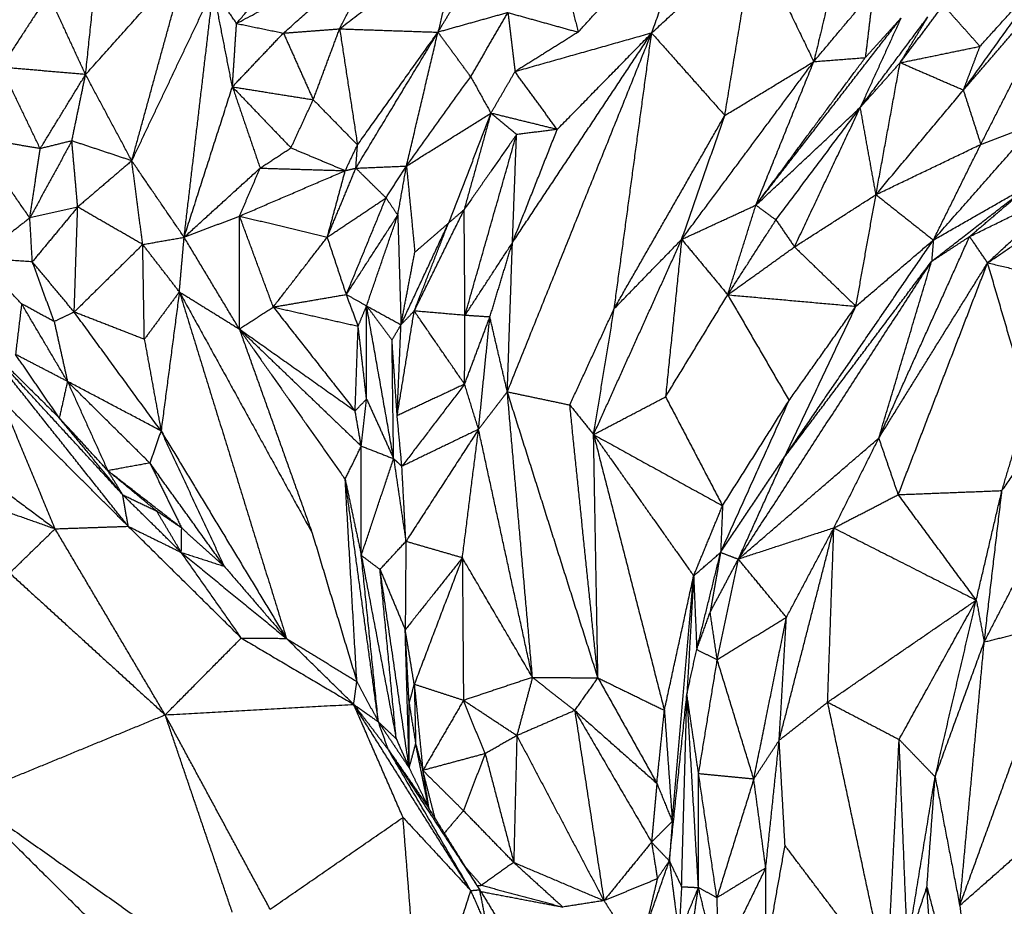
# Model space of a CAD drawing. Header units: millimetres. Extents: x 37.9 to 74.1, y 0 to 92.1.
# Tile 30 of 51: x 56 to 59.4, y 70.1 to 73.1. Entities that reach past the tile are written whole.
import ezdxf

# ---------------------------------------------------------------- set-up
doc = ezdxf.new("R2010")
doc.units = ezdxf.units.MM
doc.header["$MEASUREMENT"] = 0
doc.layers.add('Make2D$visible$lines', color=7, linetype='Continuous', true_color=0x000000)

msp = doc.modelspace()

# ---------------------------------------------------------------- linework, layer by layer
at = {"layer": 'Make2D$visible$lines'}
for points in [[(58.981, 74.0928), (58.8481, 73.5368), (58.7152, 72.9808)], [(56.7405, 73.1113), (56.9404, 73.3454), (57.1403, 73.5795)], [(57.9093, 73.0816), (58.1187, 73.3126), (58.3281, 73.5437)], [(58.1606, 73.0785), (58.2444, 73.3111), (58.3281, 73.5437)], [(56.2241, 72.9366), (56.2528, 73.2093), (56.2815, 73.482)], [(57.0931, 73.0929), (57.301, 73.2531), (57.5088, 73.4134)], [(57.5088, 73.4134), (57.4692, 73.2474), (57.4296, 73.0814)], [(58.1606, 73.0785), (58.3358, 73.2408), (58.511, 73.403)], [(58.4109, 72.7968), (58.461, 73.0999), (58.511, 73.403)], [(58.511, 73.403), (58.6131, 73.1919), (58.7152, 72.9808)], [(56.7405, 73.1113), (56.9886, 73.2428), (57.2367, 73.3743)], [(56.9009, 73.0784), (57.0679, 73.2256), (57.2349, 73.3727)], [(57.0931, 73.0929), (57.1649, 73.2336), (57.2367, 73.3743)], [(56.2241, 72.9366), (56.3969, 73.1294), (56.5696, 73.3222)], [(56.3822, 72.6417), (56.4759, 72.9819), (56.5696, 73.3222)], [(59.2269, 72.8829), (59.4157, 73.102), (59.6045, 73.3212)], [(59.2269, 72.8829), (59.3795, 73.0952), (59.532, 73.3075)], [(59.2838, 73.0331), (59.4079, 73.1703), (59.532, 73.3075)], [(59.2865, 72.6979), (59.4455, 73.0095), (59.6045, 73.3212)], [(56.3822, 72.6417), (56.5216, 72.9351), (56.6611, 73.2286)], [(56.5612, 72.3804), (56.6111, 72.8045), (56.6611, 73.2286)], [(56.7405, 73.1113), (56.7008, 73.17), (56.6611, 73.2286)], [(56.7264, 72.8946), (56.6937, 73.0616), (56.6611, 73.2286)], [(57.4296, 73.0814), (57.4751, 73.157), (57.5205, 73.2326)], [(57.8701, 73.2379), (57.8897, 73.1598), (57.9093, 73.0816)], [(56.0974, 73.2105), (56.0163, 73.0861), (55.9351, 72.9617)], [(56.2241, 72.9366), (56.1608, 73.0735), (56.0974, 73.2105)], [(58.7152, 72.9808), (58.8171, 73.1019), (58.9189, 73.2231)], [(58.9189, 73.2231), (58.9052, 73.1088), (58.8914, 72.9946)], [(59.0105, 72.9768), (59.0844, 73.0752), (59.1583, 73.1737)], [(59.2838, 73.0331), (59.2211, 73.1034), (59.1583, 73.1737)], [(57.669, 73.1484), (57.5493, 73.1149), (57.4296, 73.0814)], [(57.5415, 72.9292), (57.6053, 73.0388), (57.669, 73.1484)], [(57.669, 73.1484), (57.6811, 73.0474), (57.6932, 72.9464)], [(57.669, 73.1484), (57.7892, 73.115), (57.9093, 73.0816)], [(58.5172, 72.4902), (58.7652, 72.8096), (59.0132, 73.129)], [(58.8743, 72.8243), (58.9899, 72.979), (59.1056, 73.1338)], [(59.0132, 73.129), (58.9437, 72.9766), (58.8743, 72.8243)], [(58.8914, 72.9946), (58.9523, 73.0618), (59.0132, 73.129)], [(59.0105, 72.9768), (59.058, 73.0553), (59.1056, 73.1338)], [(56.7264, 72.8946), (56.7335, 73.003), (56.7405, 73.1113)], [(56.7405, 73.1113), (56.8207, 73.0948), (56.9009, 73.0784)], [(56.9009, 73.0784), (56.997, 73.0856), (57.0931, 73.0929)], [(57.0029, 72.8506), (57.048, 72.9717), (57.0931, 73.0929)], [(57.0931, 73.0929), (57.2614, 73.0872), (57.4296, 73.0814)], [(57.0931, 73.0929), (57.1237, 72.8944), (57.1543, 72.696)], [(56.7264, 72.8946), (56.8136, 72.9865), (56.9009, 73.0784)], [(56.9009, 73.0784), (56.9519, 72.9645), (57.0029, 72.8506)], [(57.1487, 72.6165), (57.2891, 72.849), (57.4296, 73.0814)], [(57.1543, 72.696), (57.292, 72.8887), (57.4296, 73.0814)], [(57.3218, 72.6238), (57.3757, 72.8526), (57.4296, 73.0814)], [(57.5415, 72.9292), (57.4856, 73.0053), (57.4296, 73.0814)], [(57.6668, 71.852), (57.9137, 72.4653), (58.1606, 73.0785)], [(57.6844, 72.362), (57.9225, 72.7203), (58.1606, 73.0785)], [(57.9093, 73.0816), (57.8013, 73.014), (57.6932, 72.9464)], [(58.1606, 73.0785), (57.9269, 73.0124), (57.6932, 72.9464)], [(57.8375, 72.7488), (57.999, 72.9137), (58.1606, 73.0785)], [(58.0326, 72.1365), (58.0966, 72.6075), (58.1606, 73.0785)], [(58.1606, 73.0785), (58.2858, 72.9376), (58.4109, 72.7968)], [(59.0105, 72.9768), (59.1472, 73.0049), (59.2838, 73.0331)], [(59.2269, 72.8829), (59.2554, 72.958), (59.2838, 73.0331)], [(58.5172, 72.4902), (58.7043, 72.7424), (58.8914, 72.9946)], [(58.7152, 72.9808), (58.8033, 72.9877), (58.8914, 72.9946)], [(56.0689, 72.6834), (56.002, 72.8226), (55.9351, 72.9617)], [(56.2241, 72.9366), (56.0796, 72.9491), (55.9351, 72.9617)], [(58.2632, 72.3731), (58.4892, 72.6769), (58.7152, 72.9808)], [(58.4109, 72.7968), (58.5631, 72.8888), (58.7152, 72.9808)], [(58.5172, 72.4902), (58.6162, 72.7355), (58.7152, 72.9808)], [(58.8743, 72.8243), (58.9424, 72.9005), (59.0105, 72.9768)], [(58.928, 72.5261), (58.9692, 72.7514), (59.0105, 72.9768)], [(59.2269, 72.8829), (59.1187, 72.9298), (59.0105, 72.9768)], [(56.0689, 72.6834), (56.1465, 72.81), (56.2241, 72.9366)], [(56.1771, 72.7099), (56.2006, 72.8232), (56.2241, 72.9366)], [(56.3822, 72.6417), (56.3032, 72.7891), (56.2241, 72.9366)], [(57.3218, 72.6238), (57.4317, 72.7765), (57.5415, 72.9292)], [(57.5415, 72.9292), (57.5761, 72.8668), (57.6107, 72.8044)], [(57.6107, 72.8044), (57.652, 72.8754), (57.6932, 72.9464)], [(57.8375, 72.7488), (57.7653, 72.8476), (57.6932, 72.9464)], [(56.5612, 72.3804), (56.6438, 72.6375), (56.7264, 72.8946)], [(56.7264, 72.8946), (56.8265, 72.7903), (56.9266, 72.686)], [(56.7264, 72.8946), (56.8647, 72.8726), (57.0029, 72.8506)], [(56.7264, 72.8946), (56.7738, 72.7557), (56.8212, 72.6167)], [(58.928, 72.5261), (59.0774, 72.7045), (59.2269, 72.8829)], [(59.2269, 72.8829), (59.2567, 72.7904), (59.2865, 72.6979)], [(56.9266, 72.686), (56.9648, 72.7683), (57.0029, 72.8506)], [(57.0029, 72.8506), (57.0786, 72.7733), (57.1543, 72.696)], [(58.5172, 72.4902), (58.6958, 72.6572), (58.8743, 72.8243)], [(58.5858, 72.4397), (58.7301, 72.632), (58.8743, 72.8243)], [(58.6493, 72.3474), (58.7618, 72.5859), (58.8743, 72.8243)], [(58.928, 72.5261), (58.9011, 72.6752), (58.8743, 72.8243)], [(57.3218, 72.6238), (57.4663, 72.7141), (57.6107, 72.8044)], [(57.6107, 72.8044), (57.5381, 72.6164), (57.4655, 72.4285)], [(57.6107, 72.8044), (57.5649, 72.6395), (57.5191, 72.4746)], [(57.8375, 72.7488), (57.7241, 72.7766), (57.6107, 72.8044)], [(57.6984, 72.7316), (57.6545, 72.768), (57.6107, 72.8044)], [(58.0326, 72.1365), (58.2217, 72.4666), (58.4109, 72.7968)], [(58.2632, 72.3731), (58.3371, 72.5849), (58.4109, 72.7968)], [(59.1242, 72.3708), (59.3004, 72.5706), (59.4766, 72.7704)], [(59.2865, 72.6979), (59.3815, 72.7341), (59.4766, 72.7704)], [(56.0334, 72.4464), (55.9381, 72.5838), (55.8429, 72.7213)], [(56.0689, 72.6834), (55.9559, 72.7023), (55.8429, 72.7213)], [(57.6984, 72.7316), (57.6088, 72.6031), (57.5191, 72.4746)], [(57.522, 72.1132), (57.6102, 72.4224), (57.6984, 72.7316)], [(57.6844, 72.362), (57.761, 72.5554), (57.8375, 72.7488)], [(57.6844, 72.362), (57.6914, 72.5468), (57.6984, 72.7316)], [(57.8375, 72.7488), (57.7679, 72.7402), (57.6984, 72.7316)], [(56.1771, 72.7099), (56.1053, 72.5782), (56.0334, 72.4464)], [(56.1771, 72.7099), (56.123, 72.6967), (56.0689, 72.6834)], [(56.3822, 72.6417), (56.2797, 72.6758), (56.1771, 72.7099)], [(56.1971, 72.4836), (56.1871, 72.5968), (56.1771, 72.7099)], [(57.1125, 72.6081), (57.1334, 72.6521), (57.1543, 72.696)], [(57.1487, 72.6165), (57.1515, 72.6562), (57.1543, 72.696)], [(58.928, 72.5261), (59.1072, 72.612), (59.2865, 72.6979)], [(59.1242, 72.3708), (59.2054, 72.5343), (59.2865, 72.6979)], [(56.0334, 72.4464), (56.0511, 72.5649), (56.0689, 72.6834)], [(56.8212, 72.6167), (56.8739, 72.6513), (56.9266, 72.686)], [(56.9266, 72.686), (57.0196, 72.6471), (57.1125, 72.6081)], [(56.3822, 72.6417), (56.2896, 72.5627), (56.1971, 72.4836)], [(56.4196, 72.3556), (56.4009, 72.4986), (56.3822, 72.6417)], [(56.5612, 72.3804), (56.4717, 72.511), (56.3822, 72.6417)], [(57.1487, 72.6165), (57.2352, 72.6202), (57.3218, 72.6238)], [(57.252, 72.5149), (57.2869, 72.5694), (57.3218, 72.6238)], [(57.2921, 72.4557), (57.307, 72.5398), (57.3218, 72.6238)], [(57.3218, 72.6238), (57.3361, 72.4764), (57.3503, 72.329)], [(56.5612, 72.3804), (56.6912, 72.4985), (56.8212, 72.6167)], [(56.7509, 72.4528), (56.7861, 72.5348), (56.8212, 72.6167)], [(56.7509, 72.4528), (56.9317, 72.5305), (57.1125, 72.6081)], [(56.8212, 72.6167), (56.9668, 72.6124), (57.1125, 72.6081)], [(57.051, 72.3807), (57.0998, 72.4986), (57.1487, 72.6165)], [(57.051, 72.3807), (57.0818, 72.4944), (57.1125, 72.6081)], [(57.1125, 72.6081), (57.1306, 72.6123), (57.1487, 72.6165)], [(57.252, 72.5149), (57.2003, 72.5657), (57.1487, 72.6165)], [(59.3099, 72.2929), (59.5494, 72.4556), (59.7888, 72.6183)], [(59.1183, 72.2978), (59.2887, 72.4301), (59.4591, 72.5624)], [(59.1242, 72.3708), (59.2917, 72.4666), (59.4591, 72.5624)], [(59.2483, 72.3828), (59.3537, 72.4726), (59.4591, 72.5624)], [(58.6493, 72.3474), (58.7886, 72.4367), (58.928, 72.5261)], [(58.8594, 72.1444), (58.8937, 72.3352), (58.928, 72.5261)], [(58.928, 72.5261), (59.0261, 72.4484), (59.1242, 72.3708)], [(59.2483, 72.3828), (59.4178, 72.4655), (59.5873, 72.5483)], [(59.3099, 72.2929), (59.4486, 72.4206), (59.5873, 72.5483)], [(57.051, 72.3807), (57.1515, 72.4478), (57.252, 72.5149)], [(57.1162, 72.1847), (57.1841, 72.3498), (57.252, 72.5149)], [(57.252, 72.5149), (57.2721, 72.4853), (57.2921, 72.4557)], [(58.2632, 72.3731), (58.3902, 72.4316), (58.5172, 72.4902)], [(58.4209, 72.1836), (58.4691, 72.3369), (58.5172, 72.4902)], [(58.5172, 72.4902), (58.5515, 72.4649), (58.5858, 72.4397)], [(56.1971, 72.4836), (56.1152, 72.465), (56.0334, 72.4464)], [(56.1971, 72.4836), (56.1195, 72.3901), (56.0419, 72.2965)], [(56.1852, 72.1245), (56.1911, 72.3041), (56.1971, 72.4836)], [(56.4196, 72.3556), (56.3083, 72.4196), (56.1971, 72.4836)], [(56.5612, 72.3804), (56.6561, 72.4166), (56.7509, 72.4528)], [(56.7501, 72.0666), (56.7505, 72.2597), (56.7509, 72.4528)], [(56.7509, 72.4528), (56.901, 72.4168), (57.051, 72.3807)], [(56.8662, 72.1418), (56.8085, 72.2973), (56.7509, 72.4528)], [(57.1162, 72.1847), (57.2041, 72.3202), (57.2921, 72.4557)], [(57.1854, 72.1458), (57.2387, 72.3007), (57.2921, 72.4557)], [(57.2921, 72.4557), (57.2976, 72.2686), (57.3031, 72.0814)], [(57.3484, 72.1283), (57.4338, 72.3014), (57.5191, 72.4746)], [(57.5191, 72.4746), (57.4923, 72.4515), (57.4655, 72.4285)], [(57.522, 72.1132), (57.5206, 72.2939), (57.5191, 72.4746)], [(56.0334, 72.4464), (55.9448, 72.3771), (55.8563, 72.3078)], [(56.0419, 72.2965), (56.0377, 72.3715), (56.0334, 72.4464)], [(57.3031, 72.0814), (57.3843, 72.2549), (57.4655, 72.4285)], [(57.3501, 72.1326), (57.4078, 72.2805), (57.4655, 72.4285)], [(57.3503, 72.329), (57.4079, 72.3787), (57.4655, 72.4285)], [(58.4209, 72.1836), (58.5034, 72.3117), (58.5858, 72.4397)], [(58.5858, 72.4397), (58.6176, 72.3936), (58.6493, 72.3474)], [(56.4196, 72.3556), (56.3024, 72.24), (56.1852, 72.1245)], [(56.4196, 72.3556), (56.4904, 72.368), (56.5612, 72.3804)], [(56.5449, 72.1937), (56.4823, 72.2746), (56.4196, 72.3556)], [(56.4251, 72.0314), (56.4224, 72.1935), (56.4196, 72.3556)], [(56.5449, 72.1937), (56.5531, 72.287), (56.5612, 72.3804)], [(56.7501, 72.0666), (56.6557, 72.2235), (56.5612, 72.3804)], [(56.8662, 72.1418), (56.9586, 72.2613), (57.051, 72.3807)], [(57.1162, 72.1847), (57.0836, 72.2827), (57.051, 72.3807)], [(57.522, 72.1132), (57.6032, 72.2376), (57.6844, 72.362)], [(57.6072, 72.1076), (57.6458, 72.2348), (57.6844, 72.362)], [(57.6668, 71.852), (57.6756, 72.107), (57.6844, 72.362)], [(57.9619, 71.7058), (58.1126, 72.0394), (58.2632, 72.3731)], [(58.0326, 72.1365), (58.1479, 72.2548), (58.2632, 72.3731)], [(58.2632, 72.3731), (58.2357, 72.1039), (58.2081, 71.8347)], [(58.2632, 72.3731), (58.3421, 72.2783), (58.4209, 72.1836)], [(58.6155, 71.6292), (58.8699, 72), (59.1242, 72.3708)], [(58.8594, 72.1444), (58.9918, 72.2576), (59.1242, 72.3708)], [(58.9379, 71.6939), (59.0931, 72.0383), (59.2483, 72.3828)], [(59.1183, 72.2978), (59.1833, 72.3403), (59.2483, 72.3828)], [(59.1242, 72.3708), (59.1213, 72.3343), (59.1183, 72.2978)], [(59.3099, 72.2929), (59.2791, 72.3378), (59.2483, 72.3828)], [(57.3031, 72.0814), (57.3267, 72.2052), (57.3503, 72.329)], [(58.4209, 72.1836), (58.5351, 72.2655), (58.6493, 72.3474)], [(58.6493, 72.3474), (58.7543, 72.2459), (58.8594, 72.1444)], [(56.0419, 72.2965), (55.9491, 72.3022), (55.8563, 72.3078)], [(56.0053, 72.1528), (55.9308, 72.2303), (55.8563, 72.3078)], [(56.1167, 72.092), (56.0793, 72.1943), (56.0419, 72.2965)], [(56.1852, 72.1245), (56.1136, 72.2105), (56.0419, 72.2965)], [(58.4596, 71.2835), (58.789, 71.7907), (59.1183, 72.2978)], [(58.6155, 71.6292), (58.8669, 71.9635), (59.1183, 72.2978)], [(58.9379, 71.6939), (59.0281, 71.9959), (59.1183, 72.2978)], [(58.9379, 71.6939), (59.1239, 71.9934), (59.3099, 72.2929)], [(59.0043, 71.5004), (59.1571, 71.8967), (59.3099, 72.2929)], [(59.4491, 71.8163), (59.3795, 72.0546), (59.3099, 72.2929)], [(59.3099, 72.2929), (59.482, 72.2525), (59.6541, 72.2121)], [(56.5449, 72.1937), (56.485, 72.1126), (56.4251, 72.0314)], [(56.5449, 72.1937), (56.5136, 71.956), (56.4823, 71.7183)], [(56.5449, 72.1937), (56.6475, 72.1302), (56.7501, 72.0666)], [(56.5449, 72.1937), (56.7721, 71.7814), (56.9992, 71.3691)], [(56.5449, 72.1937), (56.728, 71.6013), (56.9111, 71.0089)], [(56.8662, 72.1418), (56.9912, 72.1632), (57.1162, 72.1847)], [(57.1567, 72.0765), (57.1364, 72.1306), (57.1162, 72.1847)], [(57.1162, 72.1847), (57.1508, 72.1652), (57.1854, 72.1458)], [(58.2081, 71.8347), (58.3145, 72.0091), (58.4209, 72.1836)], [(58.4209, 72.1836), (58.5258, 72.0029), (58.6306, 71.8222)], [(58.4209, 72.1836), (58.6402, 72.164), (58.8594, 72.1444)], [(56.0053, 72.1528), (55.9948, 72.0663), (55.9843, 71.9799)], [(56.1167, 72.092), (56.061, 72.1224), (56.0053, 72.1528)], [(56.1621, 71.8875), (56.0837, 72.0201), (56.0053, 72.1528)], [(56.1852, 72.1245), (56.1509, 72.1083), (56.1167, 72.092)], [(56.4823, 71.7183), (56.3337, 71.9214), (56.1852, 72.1245)], [(56.4251, 72.0314), (56.3052, 72.078), (56.1852, 72.1245)], [(56.7501, 72.0666), (56.8081, 72.1042), (56.8662, 72.1418)], [(56.8662, 72.1418), (57.0114, 72.1091), (57.1567, 72.0765)], [(56.8662, 72.1418), (57.0062, 71.9642), (57.1462, 71.7866)], [(57.1567, 72.0765), (57.171, 72.1111), (57.1854, 72.1458)], [(57.1853, 71.8272), (57.1853, 71.9865), (57.1854, 72.1458)], [(57.1854, 72.1458), (57.2289, 72.0874), (57.2724, 72.0289)], [(57.1854, 72.1458), (57.2442, 72.1136), (57.3031, 72.0814)], [(57.2779, 71.6234), (57.2316, 71.8846), (57.1854, 72.1458)], [(57.29, 71.7702), (57.3192, 71.9492), (57.3484, 72.1283)], [(57.3031, 72.0814), (57.3257, 72.1049), (57.3484, 72.1283)], [(57.5207, 71.878), (57.4345, 72.0031), (57.3484, 72.1283)], [(57.522, 72.1132), (57.4352, 72.1207), (57.3484, 72.1283)], [(57.8806, 71.807), (57.9566, 71.9717), (58.0326, 72.1365)], [(57.9619, 71.7058), (57.9973, 71.9212), (58.0326, 72.1365)], [(58.6155, 71.6292), (58.7374, 71.8868), (58.8594, 72.1444)], [(58.6306, 71.8222), (58.745, 71.9833), (58.8594, 72.1444)], [(56.1167, 72.092), (56.1394, 71.9897), (56.1621, 71.8875)], [(57.2724, 72.0289), (57.2877, 72.0552), (57.3031, 72.0814)], [(57.29, 71.7702), (57.2965, 71.9258), (57.3031, 72.0814)], [(57.5207, 71.878), (57.5213, 71.9956), (57.522, 72.1132)], [(57.5207, 71.878), (57.5639, 71.9928), (57.6072, 72.1076)], [(57.6072, 72.1076), (57.5646, 72.1104), (57.522, 72.1132)], [(57.5684, 71.7237), (57.5878, 71.9157), (57.6072, 72.1076)], [(57.6668, 71.852), (57.637, 71.9798), (57.6072, 72.1076)], [(56.7501, 72.0666), (56.9585, 71.8666), (57.167, 71.6666)], [(56.7501, 72.0666), (56.8747, 71.7179), (56.9992, 71.3691)], [(56.7501, 72.0666), (56.9311, 71.8096), (57.1121, 71.5526)], [(56.7501, 72.0666), (56.9482, 71.9266), (57.1462, 71.7866)], [(57.1462, 71.7866), (57.1514, 71.9316), (57.1567, 72.0765)], [(57.1853, 71.8272), (57.171, 71.9518), (57.1567, 72.0765)], [(55.8565, 72.0374), (55.9953, 71.9001), (56.1341, 71.7627)], [(56.3699, 71.3922), (56.1132, 71.7148), (55.8565, 72.0374)], [(56.3513, 71.4999), (56.1039, 71.7686), (55.8565, 72.0374)], [(56.4251, 72.0314), (56.4537, 71.8749), (56.4823, 71.7183)], [(57.29, 71.7702), (57.2812, 71.8996), (57.2724, 72.0289)], [(57.2779, 71.6234), (57.2751, 71.8262), (57.2724, 72.0289)], [(56.1341, 71.7627), (56.0592, 71.8713), (55.9843, 71.9799)], [(56.1621, 71.8875), (56.0732, 71.9337), (55.9843, 71.9799)], [(56.1621, 71.8875), (56.1481, 71.8251), (56.1341, 71.7627)], [(56.4823, 71.7183), (56.3222, 71.8029), (56.1621, 71.8875)], [(56.1621, 71.8875), (56.2311, 71.7349), (56.3001, 71.5823)], [(56.4441, 71.6084), (56.3031, 71.7479), (56.1621, 71.8875)], [(57.5207, 71.878), (57.4053, 71.8241), (57.29, 71.7702)], [(57.5207, 71.878), (57.4134, 71.7376), (57.3062, 71.5972)], [(57.5684, 71.7237), (57.5445, 71.8009), (57.5207, 71.878)], [(57.5684, 71.7237), (57.6176, 71.7879), (57.6668, 71.852)], [(57.7529, 70.8757), (57.7098, 71.3639), (57.6668, 71.852)], [(57.9768, 70.8739), (57.8218, 71.3629), (57.6668, 71.852)], [(57.6668, 71.852), (57.7737, 71.8295), (57.8806, 71.807)], [(56.3699, 71.3922), (56.1538, 71.6076), (55.9377, 71.823)], [(56.1199, 71.3836), (56.0288, 71.6033), (55.9377, 71.823)], [(57.147, 71.7874), (57.1661, 71.8073), (57.1853, 71.8272)], [(57.167, 71.6666), (57.1761, 71.7469), (57.1853, 71.8272)], [(57.1853, 71.8272), (57.2316, 71.7253), (57.2779, 71.6234)], [(57.9619, 71.7058), (58.085, 71.7702), (58.2081, 71.8347)], [(58.2081, 71.8347), (58.3056, 71.6486), (58.4031, 71.4626)], [(58.3965, 71.303), (58.5136, 71.5626), (58.6306, 71.8222)], [(58.4031, 71.4626), (58.5169, 71.6424), (58.6306, 71.8222)], [(59.3589, 71.5142), (59.4723, 71.6743), (59.5858, 71.8344)], [(59.3589, 71.5142), (59.404, 71.6652), (59.4491, 71.8163)], [(57.167, 71.6666), (57.1566, 71.7266), (57.1462, 71.7866)], [(57.8806, 71.807), (57.9213, 71.7564), (57.9619, 71.7058)], [(57.9768, 70.8739), (57.9287, 71.3404), (57.8806, 71.807)], [(56.3001, 71.5823), (56.2171, 71.6725), (56.1341, 71.7627)], [(56.3513, 71.4999), (56.2427, 71.6313), (56.1341, 71.7627)], [(57.3062, 71.5972), (57.2981, 71.6837), (57.29, 71.7702)], [(56.4823, 71.7183), (56.4632, 71.6634), (56.4441, 71.6084)], [(56.4823, 71.7183), (56.5903, 71.4869), (56.6984, 71.2555)], [(56.4823, 71.7183), (56.6967, 71.3636), (56.9111, 71.0089)], [(57.5684, 71.7237), (57.4373, 71.6605), (57.3062, 71.5972)], [(57.5684, 71.7237), (57.4441, 71.532), (57.3198, 71.3403)], [(57.5131, 71.2844), (57.5408, 71.5041), (57.5684, 71.7237)], [(57.7529, 70.8757), (57.6606, 71.2997), (57.5684, 71.7237)], [(57.9619, 71.7058), (58.1825, 71.5842), (58.4031, 71.4626)], [(57.9768, 70.8739), (57.9694, 71.2898), (57.9619, 71.7058)], [(57.9619, 71.7058), (58.0831, 71.2344), (58.2042, 70.763)], [(57.9619, 71.7058), (58.1331, 71.4643), (58.3042, 71.2228)], [(58.4572, 71.2798), (58.6975, 71.4868), (58.9379, 71.6939)], [(58.7838, 71.3863), (58.8608, 71.5401), (58.9379, 71.6939)], [(59.0043, 71.5004), (58.9711, 71.5971), (58.9379, 71.6939)], [(57.1121, 71.5526), (57.1395, 71.6096), (57.167, 71.6666)], [(57.1673, 71.2928), (57.1671, 71.4797), (57.167, 71.6666)], [(57.167, 71.6666), (57.2224, 71.645), (57.2779, 71.6234)], [(55.8108, 71.6139), (55.9653, 71.4988), (56.1199, 71.3836)], [(57.1673, 71.2928), (57.2226, 71.4581), (57.2779, 71.6234)], [(57.2779, 71.6234), (57.292, 71.6103), (57.3062, 71.5972)], [(57.2779, 71.6234), (57.2988, 71.4819), (57.3198, 71.3403)], [(58.3965, 71.303), (58.506, 71.4661), (58.6155, 71.6292)], [(58.4572, 71.2798), (58.5363, 71.4545), (58.6155, 71.6292)], [(59.2983, 70.9968), (59.461, 71.3122), (59.6236, 71.6277)], [(55.5177, 71.5962), (55.8188, 71.4899), (56.1199, 71.3836)], [(56.4441, 71.6084), (56.3721, 71.5954), (56.3001, 71.5823)], [(56.4671, 71.4445), (56.3836, 71.5134), (56.3001, 71.5823)], [(56.3513, 71.4999), (56.3257, 71.5411), (56.3001, 71.5823)], [(56.5529, 71.3859), (56.4265, 71.4841), (56.3001, 71.5823)], [(56.4441, 71.6084), (56.4985, 71.4971), (56.5529, 71.3859)], [(56.6984, 71.2555), (56.5712, 71.432), (56.4441, 71.6084)], [(57.3198, 71.3403), (57.313, 71.4688), (57.3062, 71.5972)], [(57.1121, 71.5526), (57.1397, 71.4227), (57.1673, 71.2928)], [(57.1521, 70.8615), (57.1321, 71.2071), (57.1121, 71.5526)], [(57.2258, 70.7235), (57.1689, 71.138), (57.1121, 71.5526)], [(59.0043, 71.5004), (59.1816, 71.5073), (59.3589, 71.5142)], [(59.271, 71.1397), (59.3149, 71.327), (59.3589, 71.5142)], [(59.2983, 70.9968), (59.3286, 71.2555), (59.3589, 71.5142)], [(56.3513, 71.4999), (56.4092, 71.4722), (56.4671, 71.4445)], [(56.5516, 71.3027), (56.4514, 71.4013), (56.3513, 71.4999)], [(56.3699, 71.3922), (56.3606, 71.446), (56.3513, 71.4999)], [(58.7838, 71.3863), (58.894, 71.4434), (59.0043, 71.5004)], [(59.271, 71.1397), (59.1376, 71.3201), (59.0043, 71.5004)], [(56.5529, 71.3859), (56.51, 71.4152), (56.4671, 71.4445)], [(56.5516, 71.3027), (56.5093, 71.3736), (56.4671, 71.4445)], [(58.3042, 71.2228), (58.3537, 71.3427), (58.4031, 71.4626)], [(58.4031, 71.4626), (58.3998, 71.3828), (58.3965, 71.303)], [(55.9644, 71.2322), (56.0421, 71.3079), (56.1199, 71.3836)], [(56.1199, 71.3836), (56.2449, 71.3879), (56.3699, 71.3922)], [(56.4963, 70.7476), (56.3081, 71.0656), (56.1199, 71.3836)], [(56.7568, 71.0102), (56.5633, 71.2012), (56.3699, 71.3922)], [(56.3699, 71.3922), (56.4607, 71.3474), (56.5516, 71.3027)], [(56.5516, 71.3027), (56.5522, 71.3443), (56.5529, 71.3859)], [(56.6984, 71.2555), (56.6256, 71.3207), (56.5529, 71.3859)], [(58.7838, 71.3863), (58.6205, 71.3331), (58.4572, 71.2798)], [(58.5969, 70.6608), (58.6904, 71.0235), (58.7838, 71.3863)], [(58.6217, 71.0807), (58.7027, 71.2335), (58.7838, 71.3863)], [(58.7626, 70.7909), (58.7732, 71.0886), (58.7838, 71.3863)], [(58.7838, 71.3863), (59.0274, 71.263), (59.271, 71.1397)], [(56.9992, 71.3691), (57.0757, 71.1153), (57.1521, 70.8615)], [(57.2314, 71.2446), (57.2756, 71.2925), (57.3198, 71.3403)], [(57.3198, 71.3403), (57.3187, 71.1894), (57.3176, 71.0384)], [(57.5131, 71.2844), (57.4164, 71.3123), (57.3198, 71.3403)], [(56.5516, 71.3027), (56.7313, 71.1558), (56.9111, 71.0089)], [(56.5516, 71.3027), (56.625, 71.2791), (56.6984, 71.2555)], [(56.7568, 71.0102), (56.6542, 71.1565), (56.5516, 71.3027)], [(57.1673, 71.2928), (57.1993, 71.2687), (57.2314, 71.2446)], [(57.1673, 71.2928), (57.227, 70.9794), (57.2867, 70.6659)], [(57.2258, 70.7235), (57.1965, 71.0081), (57.1673, 71.2928)], [(57.5131, 71.2844), (57.4154, 71.1614), (57.3176, 71.0384)], [(57.5131, 71.2844), (57.4308, 71.068), (57.3485, 70.8517)], [(57.5131, 71.2844), (57.5149, 71.0406), (57.5168, 70.7969)], [(57.7529, 70.8757), (57.633, 71.0801), (57.5131, 71.2844)], [(58.3042, 71.2228), (58.3504, 71.2629), (58.3965, 71.303)], [(58.3148, 70.9713), (58.3557, 71.1372), (58.3965, 71.303)], [(58.3965, 71.303), (58.3786, 71.2006), (58.3606, 71.0981)], [(58.3606, 71.0981), (58.4089, 71.189), (58.4572, 71.2798)], [(58.3851, 70.9353), (58.4211, 71.1075), (58.4572, 71.2798)], [(58.3965, 71.303), (58.4269, 71.2914), (58.4572, 71.2798)], [(58.6217, 71.0807), (58.5394, 71.1803), (58.4572, 71.2798)], [(56.6984, 71.2555), (56.8047, 71.1322), (56.9111, 71.0089)], [(57.2867, 70.6659), (57.2591, 70.9553), (57.2314, 71.2446)], [(57.2314, 71.2446), (57.2745, 71.1415), (57.3176, 71.0384)], [(57.3311, 70.566), (57.2813, 70.9053), (57.2314, 71.2446)], [(55.9644, 71.2322), (56.2304, 70.9899), (56.4963, 70.7476)], [(58.2042, 70.763), (58.2542, 70.9929), (58.3042, 71.2228)], [(58.2312, 70.3833), (58.2677, 70.8031), (58.3042, 71.2228)], [(58.3042, 71.2228), (58.2927, 71.0204), (58.2812, 70.818)], [(58.3042, 71.2228), (58.3095, 71.0971), (58.3148, 70.9713)], [(58.7626, 70.7909), (59.0168, 70.9653), (59.271, 71.1397)], [(59.0071, 70.6635), (59.139, 70.9016), (59.271, 71.1397)], [(59.1303, 70.5358), (59.2007, 70.8378), (59.271, 71.1397)], [(59.271, 71.1397), (59.2847, 71.0683), (59.2983, 70.9968)], [(58.3148, 70.9713), (58.3377, 71.0347), (58.3606, 71.0981)], [(58.3851, 70.9353), (58.3728, 71.0167), (58.3606, 71.0981)], [(58.6217, 71.0807), (58.5034, 71.008), (58.3851, 70.9353)], [(58.5104, 70.5304), (58.566, 70.8056), (58.6217, 71.0807)], [(58.5969, 70.6608), (58.6093, 70.8707), (58.6217, 71.0807)], [(57.3485, 70.8517), (57.333, 70.945), (57.3176, 71.0384)], [(57.331, 70.7861), (57.3243, 70.9123), (57.3176, 71.0384)], [(57.3311, 70.566), (57.3244, 70.8022), (57.3176, 71.0384)], [(59.2144, 70.0956), (59.3907, 70.5792), (59.5671, 71.0629)], [(59.2983, 70.9968), (59.4327, 71.0298), (59.5671, 71.0629)], [(56.4963, 70.7476), (56.6266, 70.8789), (56.7568, 71.0102)], [(56.7568, 71.0102), (56.8339, 71.0096), (56.9111, 71.0089)], [(56.7568, 71.0102), (56.949, 70.8968), (57.1412, 70.7834)], [(57.1412, 70.7834), (57.0261, 70.8961), (56.9111, 71.0089)], [(56.9111, 71.0089), (57.0316, 70.9352), (57.1521, 70.8615)], [(58.2812, 70.818), (58.298, 70.8946), (58.3148, 70.9713)], [(58.3148, 70.9713), (58.35, 70.9533), (58.3851, 70.9353)], [(59.1303, 70.5358), (59.2143, 70.7663), (59.2983, 70.9968)], [(59.2144, 70.0956), (59.2563, 70.5462), (59.2983, 70.9968)], [(58.3212, 70.5461), (58.3531, 70.7407), (58.3851, 70.9353)], [(58.5099, 70.5279), (58.4475, 70.7316), (58.3851, 70.9353)], [(57.7529, 70.8757), (57.6348, 70.8363), (57.5168, 70.7969)], [(57.7529, 70.8757), (57.7261, 70.7761), (57.6994, 70.6764)], [(57.7529, 70.8757), (57.8251, 70.819), (57.8974, 70.7623)], [(57.7529, 70.8757), (57.8648, 70.8748), (57.9768, 70.8739)], [(57.8974, 70.7623), (57.9371, 70.8181), (57.9768, 70.8739)], [(57.9768, 70.8739), (58.0776, 70.6936), (58.1784, 70.5134)], [(57.9768, 70.8739), (58.0905, 70.8184), (58.2042, 70.763)], [(57.1412, 70.7834), (57.1467, 70.8225), (57.1521, 70.8615)], [(57.1521, 70.8615), (57.189, 70.7925), (57.2258, 70.7235)], [(57.331, 70.7861), (57.3397, 70.8189), (57.3485, 70.8517)], [(57.3485, 70.8517), (57.3509, 70.7498), (57.3533, 70.648)], [(57.3485, 70.8517), (57.3632, 70.7046), (57.3779, 70.5575)], [(57.5168, 70.7969), (57.4326, 70.8243), (57.3485, 70.8517)], [(58.2211, 70.2482), (58.2512, 70.5331), (58.2812, 70.818)], [(58.263, 70.16), (58.2719, 70.4836), (58.2809, 70.8071)], [(58.3212, 70.5461), (58.3012, 70.682), (58.2812, 70.818)], [(58.3207, 70.157), (58.3013, 70.4821), (58.2819, 70.8071)], [(56.4963, 70.7476), (56.8188, 70.7655), (57.1412, 70.7834)], [(57.3101, 70.3968), (57.2257, 70.5901), (57.1412, 70.7834)], [(57.1412, 70.7834), (57.1835, 70.7534), (57.2258, 70.7235)], [(57.5419, 70.1468), (57.3416, 70.4651), (57.1412, 70.7834)], [(57.1412, 70.7834), (57.2007, 70.7055), (57.2602, 70.6276)], [(57.3311, 70.566), (57.3311, 70.6761), (57.331, 70.7861)], [(57.331, 70.7861), (57.3421, 70.7171), (57.3533, 70.648)], [(57.5168, 70.7969), (57.4473, 70.6772), (57.3779, 70.5575)], [(57.6994, 70.6764), (57.6081, 70.7366), (57.5168, 70.7969)], [(57.591, 70.6149), (57.5539, 70.7059), (57.5168, 70.7969)], [(58.5969, 70.6608), (58.6798, 70.7258), (58.7626, 70.7909)], [(58.966, 69.838), (58.8643, 70.3144), (58.7626, 70.7909)], [(58.7626, 70.7909), (58.8849, 70.7272), (59.0071, 70.6635)], [(55.8157, 70.4677), (56.156, 70.6077), (56.4963, 70.7476)], [(56.8555, 70.0829), (56.6759, 70.4153), (56.4963, 70.7476)], [(56.7259, 70.0729), (56.6111, 70.4103), (56.4963, 70.7476)], [(57.8974, 70.7623), (57.7984, 70.7193), (57.6994, 70.6764)], [(57.8974, 70.7623), (58.0379, 70.6378), (58.1784, 70.5134)], [(57.8974, 70.7623), (58.0288, 70.5373), (58.1602, 70.3123)], [(57.8974, 70.7623), (57.9474, 70.4373), (57.9973, 70.1123)], [(58.1784, 70.5134), (58.1913, 70.6382), (58.2042, 70.763)], [(58.2042, 70.763), (58.2177, 70.5731), (58.2312, 70.3833)], [(57.2258, 70.7235), (57.2785, 70.6447), (57.3311, 70.566)], [(57.2602, 70.6276), (57.243, 70.6755), (57.2258, 70.7235)], [(57.2258, 70.7235), (57.2563, 70.6947), (57.2867, 70.6659)], [(57.6994, 70.6764), (57.6452, 70.6456), (57.591, 70.6149)], [(57.6994, 70.6764), (57.694, 70.4598), (57.6887, 70.2432)], [(57.6994, 70.6764), (57.8483, 70.3943), (57.9973, 70.1123)], [(57.2867, 70.6659), (57.3089, 70.616), (57.3311, 70.566)], [(57.3311, 70.566), (57.3422, 70.607), (57.3533, 70.648)], [(57.3533, 70.648), (57.3656, 70.6028), (57.3779, 70.5575)], [(57.3978, 70.4288), (57.3755, 70.5384), (57.3533, 70.648)], [(58.5099, 70.5279), (58.5534, 70.5943), (58.5969, 70.6608)], [(58.5509, 70.2241), (58.5739, 70.4424), (58.5969, 70.6608)], [(58.6169, 70.3005), (58.6069, 70.4806), (58.5969, 70.6608)], [(58.966, 69.838), (58.9865, 70.2508), (59.0071, 70.6635)], [(59.0071, 70.6635), (59.0687, 70.5996), (59.1303, 70.5358)], [(59.0357, 69.9594), (59.0214, 70.3114), (59.0071, 70.6635)], [(57.2602, 70.6276), (57.3292, 70.5283), (57.3981, 70.4289)], [(57.2602, 70.6276), (57.4164, 70.3886), (57.5725, 70.1495)], [(57.5344, 70.1596), (57.3973, 70.3936), (57.2602, 70.6276)], [(57.591, 70.6149), (57.4844, 70.5862), (57.3779, 70.5575)], [(57.591, 70.6149), (57.5538, 70.5174), (57.5167, 70.42)], [(57.591, 70.6149), (57.6398, 70.429), (57.6887, 70.2432)], [(57.3311, 70.566), (57.3646, 70.4974), (57.3981, 70.4289)], [(57.3989, 70.429), (57.3884, 70.4933), (57.3779, 70.5575)], [(57.4193, 70.395), (57.3986, 70.4763), (57.3779, 70.5575)], [(57.5167, 70.42), (57.4473, 70.4888), (57.3779, 70.5575)], [(58.3207, 70.157), (58.3209, 70.3515), (58.3212, 70.5461)], [(58.3838, 70.1223), (58.3525, 70.3342), (58.3212, 70.5461)], [(58.5099, 70.5279), (58.4155, 70.537), (58.3212, 70.5461)], [(59.0357, 69.9594), (59.083, 70.2476), (59.1303, 70.5358)], [(59.1022, 70.1585), (59.1163, 70.3471), (59.1303, 70.5358)], [(59.1303, 70.5358), (59.1723, 70.3157), (59.2144, 70.0956)], [(58.1784, 70.5134), (58.1693, 70.4129), (58.1602, 70.3123)], [(58.1784, 70.5134), (58.2048, 70.4483), (58.2312, 70.3833)], [(58.5099, 70.5279), (58.4468, 70.3251), (58.3838, 70.1223)], [(58.5509, 70.2241), (58.5304, 70.376), (58.5099, 70.5279)], [(55.8157, 70.4677), (56.3216, 70.1102), (56.8275, 69.7528)], [(55.8157, 70.4677), (56.3024, 69.9838), (56.789, 69.4999)], [(55.9987, 69.6435), (55.9072, 70.0556), (55.8157, 70.4677)], [(56.8555, 70.0829), (57.0828, 70.2399), (57.3101, 70.3968)], [(57.3712, 69.613), (57.3407, 70.0049), (57.3101, 70.3968)], [(57.3101, 70.3968), (57.426, 70.2718), (57.5419, 70.1468)], [(57.564, 70.1632), (57.4811, 70.296), (57.3981, 70.4289)], [(57.5167, 70.42), (57.4841, 70.3817), (57.4516, 70.3433)], [(57.6887, 70.2432), (57.6027, 70.3316), (57.5167, 70.42)], [(58.1602, 70.3123), (58.1957, 70.3478), (58.2312, 70.3833)], [(58.2312, 70.3833), (58.2262, 70.3157), (58.2211, 70.2482)], [(59.2144, 70.0956), (59.3471, 70.2125), (59.4798, 70.3295)], [(58.1602, 70.3123), (58.0788, 70.2123), (57.9973, 70.1123)], [(58.1602, 70.3123), (58.1906, 70.2802), (58.2211, 70.2482)], [(58.1602, 70.3123), (58.1701, 70.2501), (58.1801, 70.1878)], [(58.5516, 69.9331), (58.5843, 70.1168), (58.6169, 70.3005)], [(58.966, 69.838), (58.7914, 70.0693), (58.6169, 70.3005)], [(57.6887, 70.2432), (57.6334, 70.204), (57.5782, 70.1649)], [(57.6887, 70.2432), (57.843, 70.1777), (57.9973, 70.1123)], [(57.6887, 70.2432), (57.7727, 70.1668), (57.8568, 70.0904)], [(58.1381, 70.0122), (58.1796, 70.1302), (58.2211, 70.2482)], [(58.1801, 70.1878), (58.2006, 70.218), (58.2211, 70.2482)], [(58.2211, 70.2482), (58.2421, 70.2041), (58.263, 70.16)], [(58.2211, 70.2482), (58.2373, 70.1215), (58.2535, 69.9949)], [(57.5782, 70.1649), (57.5518, 70.1951), (57.5253, 70.2252)], [(58.5509, 70.2241), (58.4673, 70.1732), (58.3838, 70.1223)], [(58.5509, 70.2241), (58.4687, 70.0562), (58.3864, 69.8884)], [(58.5516, 69.9331), (58.5512, 70.0786), (58.5509, 70.2241)], [(57.564, 70.1632), (57.5711, 70.1641), (57.5782, 70.1649)], [(57.5782, 70.1649), (57.7175, 70.1277), (57.8568, 70.0904)], [(57.9973, 70.1123), (58.0887, 70.15), (58.1801, 70.1878)], [(58.1801, 70.1878), (58.1591, 70.1), (58.1381, 70.0122)], [(57.3712, 69.613), (57.4565, 69.8799), (57.5419, 70.1468)], [(57.5419, 70.1468), (57.5572, 70.1482), (57.5725, 70.1495)], [(57.5975, 70.0223), (57.5697, 70.0846), (57.5419, 70.1468)], [(57.5975, 70.0223), (57.585, 70.0859), (57.5725, 70.1495)], [(57.5725, 70.1495), (57.6042, 70.0977), (57.6359, 70.0458)], [(57.5762, 70.1436), (57.7165, 70.117), (57.8568, 70.0904)], [(58.263, 70.16), (58.2582, 70.0775), (58.2535, 69.9949)], [(58.2536, 69.995), (58.2872, 70.076), (58.3207, 70.157)], [(58.263, 70.16), (58.2918, 70.1585), (58.3207, 70.157)], [(58.2848, 69.9202), (58.3027, 70.0386), (58.3207, 70.157)], [(58.3838, 70.1223), (58.3522, 70.1396), (58.3207, 70.157)], [(58.3864, 69.8884), (58.3536, 70.0227), (58.3207, 70.157)], [(59.0357, 69.9594), (59.069, 70.0589), (59.1022, 70.1585)], [(59.135, 69.6637), (59.1186, 69.9111), (59.1022, 70.1585)], [(59.1022, 70.1585), (59.1966, 69.8045), (59.291, 69.4506)], [(57.9973, 70.1123), (57.9271, 70.1013), (57.8568, 70.0904)], [(57.9973, 70.1123), (58.0503, 70.0302), (58.1032, 69.948)], [(58.3838, 70.1223), (58.3851, 70.0053), (58.3864, 69.8884)], [(59.2144, 70.0956), (59.2527, 69.7731), (59.291, 69.4506)]]:
    msp.add_open_spline(points, degree=2, dxfattribs=at)

doc.saveas('drawing.dxf')
